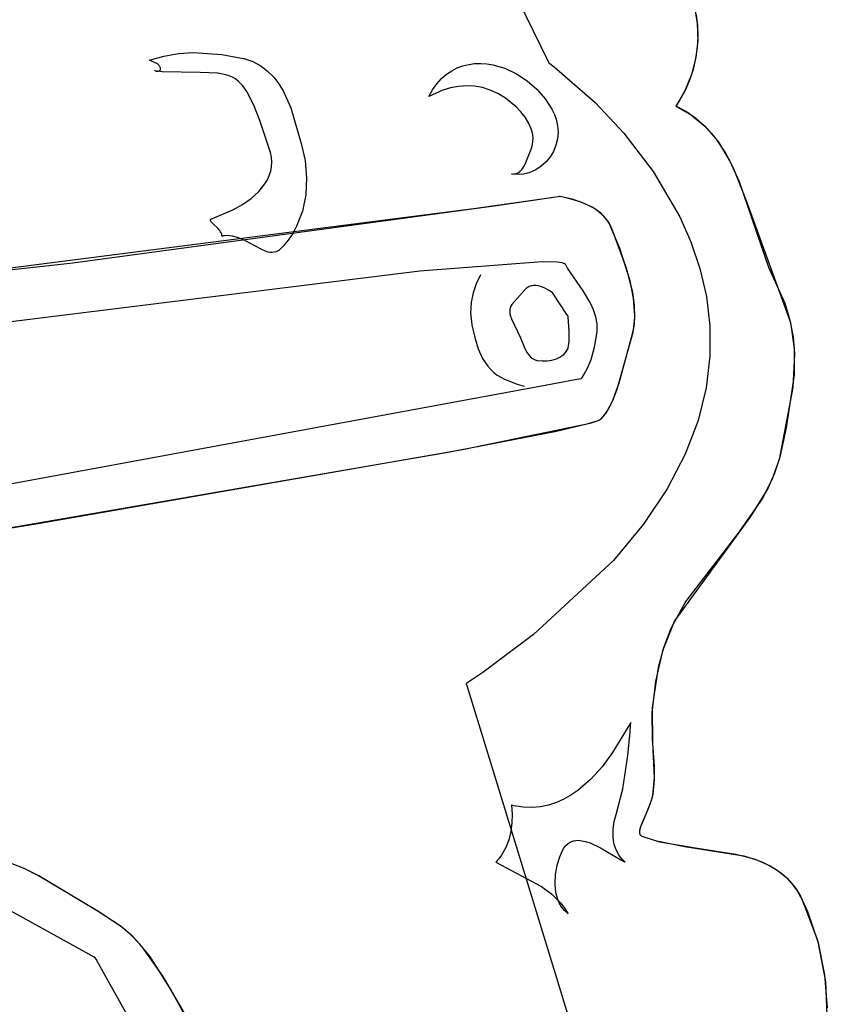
# Model space of a CAD drawing. Extents: x -3.81 to 3.8, y -2.54 to 5.19.
# Tile 40 of 93: x -0.84 to -0.38, y -1.75 to -1.19. Entities that reach past the tile are written whole.
import ezdxf

# ---------------------------------------------------------------- set-up
doc = ezdxf.new("R2010")
doc.units = 0

msp = doc.modelspace()

# ---------------------------------------------------------------- linework, layer by layer
at = {"layer": 'Layer 1', "color": 8, "linetype": 'CONTINUOUS'}
for p, q in [((-0.610784, -1.062285), (-0.536846, -1.213854)), ((-0.536846, -1.213854), (-0.536649, -1.214227)), ((-0.536649, -1.214227), (-0.536613, -1.214294)), ((-0.536613, -1.214294), (-0.53661, -1.214299)), ((-0.53661, -1.214299), (-0.53661, -1.214299)), ((-0.53661, -1.214299), (-0.53661, -1.214299)), ((-0.53661, -1.214299), (-0.53661, -1.214299)), ((-0.53661, -1.214299), (-0.53661, -1.214299)), ((-0.53661, -1.214299), (-0.536609, -1.2143)), ((-0.536609, -1.2143), (-0.536607, -1.214302)), ((-0.536607, -1.214302), (-0.536595, -1.21431)), ((-0.536595, -1.21431), (-0.536547, -1.214344)), ((-0.536547, -1.214344), (-0.536044, -1.214704)), ((-0.536044, -1.214704), (-0.533642, -1.216494)), ((-0.533642, -1.216494), (-0.510139, -1.237005)), ((-0.510139, -1.237005), (-0.493658, -1.254596)), ((-0.493658, -1.254596), (-0.476774, -1.276561)), ((-0.476774, -1.276561), (-0.461547, -1.302515)), ((-0.461547, -1.302515), (-0.455199, -1.316866)), ((-0.455199, -1.316866), (-0.450039, -1.33207)), ((-0.450039, -1.33207), (-0.446324, -1.348077)), ((-0.446324, -1.348077), (-0.444311, -1.36484)), ((-0.444311, -1.36484), (-0.444259, -1.38231)), ((-0.444259, -1.38231), (-0.446425, -1.400438)), ((-0.446425, -1.400438), (-0.451068, -1.419177)), ((-0.451068, -1.419177), (-0.458443, -1.438479)), ((-0.458443, -1.438479), (-0.46881, -1.458294)), ((-0.46881, -1.458294), (-0.482426, -1.478575)), ((-0.482426, -1.478575), (-0.499548, -1.499273)), ((-0.499548, -1.499273), (-0.545343, -1.541728)), ((-0.545343, -1.541728), (-0.574531, -1.563388)), ((-0.574531, -1.563388), (-0.582527, -1.568839)), ((-0.58393, -1.569778), (-0.584016, -1.569835)), ((-0.584016, -1.569835), (-0.584016, -1.569835)), ((-0.584016, -1.569835), (-0.584016, -1.569835)), ((-0.584016, -1.569835), (-0.584015, -1.569836)), ((-0.584015, -1.569836), (-0.584013, -1.569842)), ((-0.584013, -1.569842), (-0.584006, -1.569865)), ((-0.584006, -1.569865), (-0.583977, -1.569959)), ((-0.583977, -1.569959), (-0.583671, -1.570955)), ((-0.583803, -1.569692), (-0.58393, -1.569778)), ((-0.583547, -1.569522), (-0.583803, -1.569692)), ((-0.583671, -1.570955), (-0.582181, -1.575798)), ((-0.582527, -1.568839), (-0.583547, -1.569522)), ((-0.582181, -1.575798), (-0.566292, -1.627436)), ((-0.566292, -1.627436), (-0.452125, -1.998472))]:
    msp.add_line(p, q, dxfattribs=at)
at = {"layer": 'Layer 1', "color": 7, "linetype": 'CONTINUOUS'}
for p, q in [((-0.453176, -1.182285), (-0.451551, -1.191754)), ((-0.452227, -1.18678), (-0.451444, -1.192955)), ((-0.451551, -1.191754), (-0.451282, -1.201499)), ((-0.451444, -1.192955), (-0.451224, -1.199233)), ((-0.451224, -1.199233), (-0.451567, -1.205556)), ((-0.451567, -1.205556), (-0.452471, -1.211866)), ((-0.451282, -1.201499), (-0.452367, -1.211301)), ((-0.765488, -1.212819), (-0.757246, -1.210358)), ((-0.757246, -1.210358), (-0.748936, -1.208924)), ((-0.748936, -1.208924), (-0.740597, -1.208389)), ((-0.740597, -1.208389), (-0.723985, -1.209519)), ((-0.723985, -1.209519), (-0.715789, -1.210931)), ((-0.715789, -1.210931), (-0.711437, -1.211875)), ((-0.711437, -1.211875), (-0.706298, -1.213603)), ((-0.452367, -1.211301), (-0.4548, -1.220946)), ((-0.452471, -1.211866), (-0.453935, -1.218105)), ((-0.762602, -1.214053), (-0.765488, -1.212819)), ((-0.761399, -1.214654), (-0.762602, -1.214053)), ((-0.760855, -1.215007), (-0.761399, -1.214654)), ((-0.760364, -1.215409), (-0.760855, -1.215007)), ((-0.759936, -1.21587), (-0.760364, -1.215409)), ((-0.759518, -1.216498), (-0.759936, -1.21587)), ((-0.759361, -1.216814), (-0.759518, -1.216498)), ((-0.759249, -1.217114), (-0.759361, -1.216814)), ((-0.759264, -1.218234), (-0.759223, -1.21813)), ((-0.75918, -1.217396), (-0.759249, -1.217114)), ((-0.759223, -1.21813), (-0.759191, -1.218021)), ((-0.759191, -1.218021), (-0.759169, -1.217906)), ((-0.759154, -1.217661), (-0.75918, -1.217396)), ((-0.759169, -1.217906), (-0.759154, -1.217661)), ((-0.706298, -1.213603), (-0.701775, -1.215985)), ((-0.701775, -1.215985), (-0.697812, -1.218952)), ((-0.592286, -1.218788), (-0.589148, -1.217173)), ((-0.589148, -1.217173), (-0.585896, -1.215964)), ((-0.585896, -1.215964), (-0.582553, -1.215144)), ((-0.582553, -1.215144), (-0.579141, -1.214695)), ((-0.579141, -1.214695), (-0.575683, -1.214601)), ((-0.575683, -1.214601), (-0.572201, -1.214843)), ((-0.572201, -1.214843), (-0.568717, -1.215405)), ((-0.568717, -1.215405), (-0.561833, -1.217419)), ((-0.561833, -1.217419), (-0.555209, -1.220503)), ((-0.453935, -1.218105), (-0.455959, -1.224216)), ((-0.762521, -1.218745), (-0.762523, -1.218744)), ((-0.762523, -1.218744), (-0.761679, -1.218955)), ((-0.762516, -1.218746), (-0.762521, -1.218745)), ((-0.762506, -1.218748), (-0.762516, -1.218746)), ((-0.762486, -1.218753), (-0.762506, -1.218748)), ((-0.762446, -1.218762), (-0.762486, -1.218753)), ((-0.762286, -1.218797), (-0.762446, -1.218762)), ((-0.760995, -1.219059), (-0.762286, -1.218797)), ((-0.761679, -1.218955), (-0.760939, -1.219026)), ((-0.758362, -1.219474), (-0.760995, -1.219059)), ((-0.760939, -1.219026), (-0.760611, -1.219013)), ((-0.760611, -1.219013), (-0.760313, -1.21897)), ((-0.760313, -1.21897), (-0.760047, -1.218896)), ((-0.760047, -1.218896), (-0.759812, -1.218795)), ((-0.759812, -1.218795), (-0.759611, -1.218666)), ((-0.759611, -1.218666), (-0.759524, -1.218592)), ((-0.759524, -1.218592), (-0.759445, -1.218512)), ((-0.759445, -1.218512), (-0.759376, -1.218425)), ((-0.759376, -1.218425), (-0.759315, -1.218333)), ((-0.759315, -1.218333), (-0.759264, -1.218234)), ((-0.736405, -1.219901), (-0.758362, -1.219474)), ((-0.726281, -1.22028), (-0.736405, -1.219901)), ((-0.721823, -1.221075), (-0.726281, -1.22028)), ((-0.719795, -1.221695), (-0.721823, -1.221075)), ((-0.717917, -1.222489), (-0.719795, -1.221695)), ((-0.716206, -1.223479), (-0.717917, -1.222489)), ((-0.714678, -1.22468), (-0.716206, -1.223479)), ((-0.697812, -1.218952), (-0.694358, -1.222433)), ((-0.694358, -1.222433), (-0.691357, -1.226359)), ((-0.600798, -1.226242), (-0.598133, -1.223305)), ((-0.598133, -1.223305), (-0.595289, -1.220826)), ((-0.595289, -1.220826), (-0.592286, -1.218788)), ((-0.555209, -1.220503), (-0.549025, -1.22452)), ((-0.4548, -1.220946), (-0.458579, -1.230217)), ((-0.712064, -1.227475), (-0.714678, -1.22468)), ((-0.70972, -1.230773), (-0.712064, -1.227475)), ((-0.691357, -1.226359), (-0.688757, -1.230662)), ((-0.603259, -1.229654), (-0.600798, -1.226242)), ((-0.592931, -1.22858), (-0.597472, -1.229932)), ((-0.588362, -1.227733), (-0.592931, -1.22858)), ((-0.583786, -1.227413), (-0.588362, -1.227733)), ((-0.579223, -1.227642), (-0.583786, -1.227413)), ((-0.574692, -1.228441), (-0.579223, -1.227642)), ((-0.570215, -1.229834), (-0.574692, -1.228441)), ((-0.549025, -1.22452), (-0.543458, -1.229331)), ((-0.543458, -1.229331), (-0.538688, -1.234797)), ((-0.455959, -1.224216), (-0.458541, -1.23014)), ((-0.705694, -1.238544), (-0.70972, -1.230773)), ((-0.688757, -1.230662), (-0.684542, -1.240117)), ((-0.605496, -1.233559), (-0.603259, -1.229654)), ((-0.597472, -1.229932), (-0.605496, -1.233559)), ((-0.565811, -1.231841), (-0.570215, -1.229834)), ((-0.561537, -1.234461), (-0.565811, -1.231841)), ((-0.555439, -1.239413), (-0.561537, -1.234461)), ((-0.538688, -1.234797), (-0.534892, -1.24078)), ((-0.458579, -1.230217), (-0.463699, -1.238897)), ((-0.458541, -1.23014), (-0.46168, -1.235819)), ((-0.702311, -1.247312), (-0.705694, -1.238544)), ((-0.684542, -1.240117), (-0.678549, -1.260478)), ((-0.552663, -1.242285), (-0.555439, -1.239413)), ((-0.463699, -1.238897), (-0.463744, -1.238962)), ((-0.463744, -1.238962), (-0.463732, -1.239013)), ((-0.463732, -1.239013), (-0.454754, -1.24421)), ((-0.46369, -1.238885), (-0.463702, -1.239027)), ((-0.463702, -1.239027), (-0.457752, -1.242238)), ((-0.463458, -1.238549), (-0.46369, -1.238885)), ((-0.46168, -1.235819), (-0.463458, -1.238549)), ((-0.550209, -1.245372), (-0.552663, -1.242285)), ((-0.548181, -1.248638), (-0.550209, -1.245372)), ((-0.534892, -1.24078), (-0.533415, -1.243923)), ((-0.533415, -1.243923), (-0.53243, -1.24659)), ((-0.457752, -1.242238), (-0.452398, -1.245954)), ((-0.454754, -1.24421), (-0.447148, -1.250565)), ((-0.452398, -1.245954), (-0.447592, -1.250131)), ((-0.696215, -1.265545), (-0.702311, -1.247312)), ((-0.546686, -1.252048), (-0.548181, -1.248638)), ((-0.53243, -1.24659), (-0.531574, -1.250352)), ((-0.531574, -1.250352), (-0.531333, -1.254141)), ((-0.447592, -1.250131), (-0.443286, -1.254722)), ((-0.447148, -1.250565), (-0.440733, -1.257906)), ((-0.54617, -1.253796), (-0.546686, -1.252048)), ((-0.545827, -1.255566), (-0.54617, -1.253796)), ((-0.545669, -1.257353), (-0.545827, -1.255566)), ((-0.54571, -1.259154), (-0.545669, -1.257353)), ((-0.531333, -1.254141), (-0.531672, -1.257886)), ((-0.443286, -1.254722), (-0.439431, -1.259683)), ((-0.678549, -1.260478), (-0.676338, -1.270284)), ((-0.547154, -1.264591), (-0.546439, -1.262778)), ((-0.546439, -1.262778), (-0.545962, -1.260964)), ((-0.545962, -1.260964), (-0.54571, -1.259154)), ((-0.53256, -1.261519), (-0.533964, -1.26497)), ((-0.531672, -1.257886), (-0.53256, -1.261519)), ((-0.440733, -1.257906), (-0.435328, -1.266065)), ((-0.439431, -1.259683), (-0.432881, -1.270527)), ((-0.695606, -1.268371), (-0.696215, -1.265545)), ((-0.695388, -1.271118), (-0.695606, -1.268371)), ((-0.549811, -1.271373), (-0.547154, -1.264591)), ((-0.535851, -1.26817), (-0.538189, -1.271049)), ((-0.533964, -1.26497), (-0.535851, -1.26817)), ((-0.435328, -1.266065), (-0.430754, -1.274869)), ((-0.696036, -1.276368), (-0.695539, -1.273785)), ((-0.695539, -1.273785), (-0.695388, -1.271118)), ((-0.676338, -1.270284), (-0.675455, -1.280095)), ((-0.551471, -1.27462), (-0.550553, -1.273056)), ((-0.550553, -1.273056), (-0.549811, -1.271373)), ((-0.540945, -1.273538), (-0.544088, -1.275568)), ((-0.538189, -1.271049), (-0.540945, -1.273538)), ((-0.432881, -1.270527), (-0.427556, -1.282298)), ((-0.697976, -1.281275), (-0.696856, -1.278866)), ((-0.696856, -1.278866), (-0.696036, -1.276368)), ((-0.675455, -1.280095), (-0.675956, -1.289802)), ((-0.55809, -1.278), (-0.556927, -1.277941)), ((-0.558089, -1.278), (-0.55809, -1.278)), ((-0.55808, -1.278001), (-0.558089, -1.278)), ((-0.558063, -1.278004), (-0.55808, -1.278001)), ((-0.557926, -1.278021), (-0.558063, -1.278004)), ((-0.557653, -1.278054), (-0.557926, -1.278021)), ((-0.553417, -1.278178), (-0.557653, -1.278054)), ((-0.556927, -1.277941), (-0.555875, -1.277756)), ((-0.555875, -1.277756), (-0.554926, -1.277458)), ((-0.554926, -1.277458), (-0.554073, -1.277055)), ((-0.554073, -1.277055), (-0.553308, -1.27656)), ((-0.551399, -1.277972), (-0.553417, -1.278178)), ((-0.553308, -1.27656), (-0.552625, -1.275981)), ((-0.552625, -1.275981), (-0.552015, -1.275331)), ((-0.552015, -1.275331), (-0.551471, -1.27462)), ((-0.549453, -1.2776), (-0.551399, -1.277972)), ((-0.547583, -1.277069), (-0.549453, -1.2776)), ((-0.544088, -1.275568), (-0.547583, -1.277069)), ((-0.430754, -1.274869), (-0.423372, -1.293731)), ((-0.702906, -1.287945), (-0.699373, -1.283592)), ((-0.699373, -1.283592), (-0.697976, -1.281275)), ((-0.427556, -1.282298), (-0.410764, -1.331343)), ((-0.707272, -1.291901), (-0.702906, -1.287945)), ((-0.675956, -1.289802), (-0.677863, -1.299157)), ((-0.531243, -1.290967), (-0.537788, -1.291928)), ((-0.531345, -1.290982), (-0.53533, -1.291568)), ((-0.530529, -1.290861), (-0.531345, -1.290982)), ((-0.530622, -1.290875), (-0.531243, -1.290967)), ((-0.530471, -1.290853), (-0.530622, -1.290875)), ((-0.530453, -1.29085), (-0.530529, -1.290861)), ((-0.530437, -1.290848), (-0.530471, -1.290853)), ((-0.530435, -1.290847), (-0.530453, -1.29085)), ((-0.53043, -1.290847), (-0.530437, -1.290848)), ((-0.53043, -1.290847), (-0.530435, -1.290847)), ((-0.530429, -1.290846), (-0.53043, -1.290847)), ((-0.530429, -1.290846), (-0.53043, -1.290847)), ((-0.530415, -1.290848), (-0.530429, -1.290846)), ((-0.530421, -1.290847), (-0.530429, -1.290846)), ((-0.530429, -1.290846), (-0.530429, -1.290846)), ((-0.530429, -1.290846), (-0.530429, -1.290846)), ((-0.530372, -1.290854), (-0.530421, -1.290847)), ((-0.530316, -1.290862), (-0.530415, -1.290848)), ((-0.530139, -1.290887), (-0.530372, -1.290854)), ((-0.526589, -1.291551), (-0.530316, -1.290862)), ((-0.523254, -1.292384), (-0.530139, -1.290887)), ((-0.567994, -1.296317), (-0.809568, -1.329092)), ((-0.717766, -1.298545), (-0.712286, -1.295442)), ((-0.712286, -1.295442), (-0.707272, -1.291901)), ((-0.53533, -1.291568), (-0.578231, -1.29779)), ((-0.537788, -1.291928), (-0.567994, -1.296317)), ((-0.519312, -1.293632), (-0.526589, -1.291551)), ((-0.517721, -1.294226), (-0.523254, -1.292384)), ((-0.515074, -1.295351), (-0.519312, -1.293632)), ((-0.511825, -1.297017), (-0.517721, -1.294226)), ((-0.510829, -1.297606), (-0.515074, -1.295351)), ((-0.508983, -1.29882), (-0.511825, -1.297017)), ((-0.423372, -1.293731), (-0.398105, -1.362975)), ((-0.578231, -1.29779), (-0.910554, -1.34027)), ((-0.729388, -1.303358), (-0.717766, -1.298545)), ((-0.677863, -1.299157), (-0.681196, -1.307909)), ((-0.506867, -1.30046), (-0.510829, -1.297606)), ((-0.506339, -1.300923), (-0.508983, -1.29882)), ((-0.505085, -1.302131), (-0.506867, -1.30046)), ((-0.503992, -1.303346), (-0.506339, -1.300923)), ((-0.503484, -1.303976), (-0.505085, -1.302131)), ((-0.730585, -1.304385), (-0.730576, -1.304299)), ((-0.730585, -1.304473), (-0.730585, -1.304385)), ((-0.730574, -1.304564), (-0.730585, -1.304473)), ((-0.730576, -1.304299), (-0.730557, -1.304214)), ((-0.730526, -1.30475), (-0.730574, -1.304564)), ((-0.730557, -1.304214), (-0.730527, -1.304132)), ((-0.730527, -1.304132), (-0.730486, -1.304052)), ((-0.730443, -1.304945), (-0.730526, -1.30475)), ((-0.730486, -1.304052), (-0.730434, -1.303974)), ((-0.730328, -1.305147), (-0.730443, -1.304945)), ((-0.730434, -1.303974), (-0.73037, -1.303897)), ((-0.73037, -1.303897), (-0.730295, -1.303823)), ((-0.730182, -1.305357), (-0.730328, -1.305147)), ((-0.730295, -1.303823), (-0.730107, -1.303682)), ((-0.729812, -1.3058), (-0.730182, -1.305357)), ((-0.730107, -1.303682), (-0.729869, -1.303549)), ((-0.729869, -1.303549), (-0.729578, -1.303424)), ((-0.728822, -1.306773), (-0.729812, -1.3058)), ((-0.729578, -1.303424), (-0.729411, -1.303365)), ((-0.729411, -1.303365), (-0.729388, -1.303358)), ((-0.726398, -1.309045), (-0.728822, -1.306773)), ((-0.681196, -1.307909), (-0.683405, -1.311982)), ((-0.502037, -1.306109), (-0.503992, -1.303346)), ((-0.5021, -1.306002), (-0.503484, -1.303976)), ((-0.500971, -1.308216), (-0.5021, -1.306002)), ((-0.496005, -1.320655), (-0.502037, -1.306109)), ((-0.492093, -1.331802), (-0.500971, -1.308216)), ((-0.725281, -1.310331), (-0.726398, -1.309045)), ((-0.724814, -1.311009), (-0.725281, -1.310331)), ((-0.724437, -1.311709), (-0.724814, -1.311009)), ((-0.724167, -1.312431), (-0.724437, -1.311709)), ((-0.724079, -1.312799), (-0.724167, -1.312431)), ((-0.724025, -1.313172), (-0.724079, -1.312799)), ((-0.724008, -1.313551), (-0.724025, -1.313172)), ((-0.724005, -1.313551), (-0.724008, -1.313551)), ((-0.723993, -1.313548), (-0.724005, -1.313551)), ((-0.723969, -1.313542), (-0.723993, -1.313548)), ((-0.723773, -1.313499), (-0.723969, -1.313542)), ((-0.723383, -1.313423), (-0.723773, -1.313499)), ((-0.722604, -1.313305), (-0.723383, -1.313423)), ((-0.721056, -1.313206), (-0.722604, -1.313305)), ((-0.719521, -1.313272), (-0.721056, -1.313206)), ((-0.718002, -1.313486), (-0.719521, -1.313272)), ((-0.715009, -1.31429), (-0.718002, -1.313486)), ((-0.683405, -1.311982), (-0.685979, -1.31581)), ((-0.712085, -1.315478), (-0.715009, -1.31429)), ((-0.701198, -1.321273), (-0.712085, -1.315478)), ((-0.688921, -1.319363), (-0.690399, -1.320893)), ((-0.685979, -1.31581), (-0.688921, -1.319363)), ((-0.698712, -1.322285), (-0.701198, -1.321273)), ((-0.697509, -1.322629), (-0.698712, -1.322285)), ((-0.696334, -1.322842), (-0.697509, -1.322629)), ((-0.695186, -1.322907), (-0.696334, -1.322842)), ((-0.694069, -1.322806), (-0.695186, -1.322907)), ((-0.692981, -1.322521), (-0.694069, -1.322806)), ((-0.692449, -1.322305), (-0.692981, -1.322521)), ((-0.691408, -1.321713), (-0.692449, -1.322305)), ((-0.690399, -1.320893), (-0.691408, -1.321713)), ((-0.490009, -1.339139), (-0.496005, -1.320655)), ((-0.809568, -1.329092), (-0.920742, -1.341132)), ((-0.540391, -1.328291), (-0.610627, -1.333529)), ((-0.53165, -1.328516), (-0.540391, -1.328291)), ((-0.528905, -1.328904), (-0.53165, -1.328516)), ((-0.527964, -1.329171), (-0.528905, -1.328904)), ((-0.527603, -1.329323), (-0.527964, -1.329171)), ((-0.527318, -1.329488), (-0.527603, -1.329323)), ((-0.527204, -1.329575), (-0.527318, -1.329488)), ((-0.527108, -1.329666), (-0.527204, -1.329575)), ((-0.527032, -1.329759), (-0.527108, -1.329666)), ((-0.526926, -1.329954), (-0.527032, -1.329759)), ((-0.526725, -1.330347), (-0.526926, -1.329954)), ((-0.52586, -1.331918), (-0.526725, -1.330347)), ((-0.610627, -1.333529), (-0.962112, -1.377197)), ((-0.575866, -1.335772), (-0.578181, -1.340801)), ((-0.517008, -1.344892), (-0.52586, -1.331918)), ((-0.488541, -1.345906), (-0.492093, -1.331802)), ((-0.410764, -1.331343), (-0.401416, -1.351998)), ((-0.578181, -1.340801), (-0.580008, -1.346007)), ((-0.547174, -1.342112), (-0.547818, -1.342366)), ((-0.546521, -1.341924), (-0.547174, -1.342112)), ((-0.545193, -1.34173), (-0.546521, -1.341924)), ((-0.543856, -1.341752), (-0.545193, -1.34173)), ((-0.54253, -1.341954), (-0.543856, -1.341752)), ((-0.541235, -1.3423), (-0.54253, -1.341954)), ((-0.488037, -1.349032), (-0.490009, -1.339139)), ((-0.580008, -1.346007), (-0.58117, -1.351564)), ((-0.550238, -1.344142), (-0.557778, -1.352668)), ((-0.549661, -1.343576), (-0.550238, -1.344142)), ((-0.549064, -1.343094), (-0.549661, -1.343576)), ((-0.548448, -1.342693), (-0.549064, -1.343094)), ((-0.547818, -1.342366), (-0.548448, -1.342693)), ((-0.538822, -1.343286), (-0.541235, -1.3423)), ((-0.536781, -1.34443), (-0.538822, -1.343286)), ((-0.535278, -1.345453), (-0.536781, -1.34443)), ((-0.534477, -1.346073), (-0.535278, -1.345453)), ((-0.534406, -1.346132), (-0.534477, -1.346073)), ((-0.534392, -1.346144), (-0.534406, -1.346132)), ((-0.53439, -1.346145), (-0.534392, -1.346144)), ((-0.53439, -1.346146), (-0.53439, -1.346145)), ((-0.53439, -1.346146), (-0.53439, -1.346146)), ((-0.53439, -1.346146), (-0.53439, -1.346146)), ((-0.53439, -1.346146), (-0.53439, -1.346146)), ((-0.53439, -1.346146), (-0.53439, -1.346146)), ((-0.53439, -1.346146), (-0.53439, -1.346146)), ((-0.526264, -1.358331), (-0.53439, -1.346146)), ((-0.512726, -1.351965), (-0.517008, -1.344892)), ((-0.487572, -1.353097), (-0.488541, -1.345906)), ((-0.58117, -1.351564), (-0.581492, -1.357647)), ((-0.557778, -1.352668), (-0.558328, -1.353623)), ((-0.511007, -1.355734), (-0.512726, -1.351965)), ((-0.487338, -1.358916), (-0.488037, -1.349032)), ((-0.487365, -1.360212), (-0.487572, -1.353097)), ((-0.401416, -1.351998), (-0.398413, -1.361681)), ((-0.581492, -1.357647), (-0.580798, -1.364433)), ((-0.558988, -1.355684), (-0.559064, -1.35683)), ((-0.559064, -1.35683), (-0.558948, -1.358081)), ((-0.558737, -1.354622), (-0.558988, -1.355684)), ((-0.558948, -1.358081), (-0.558625, -1.359458)), ((-0.558328, -1.353623), (-0.558737, -1.354622)), ((-0.525585, -1.359349), (-0.526264, -1.358331)), ((-0.509717, -1.35969), (-0.511007, -1.355734)), ((-0.487604, -1.363752), (-0.487338, -1.358916)), ((-0.580798, -1.364433), (-0.579127, -1.371674)), ((-0.558625, -1.359458), (-0.558078, -1.360981)), ((-0.558078, -1.360981), (-0.556265, -1.364535)), ((-0.556265, -1.364535), (-0.552894, -1.371758)), ((-0.525519, -1.359448), (-0.525585, -1.359349)), ((-0.525503, -1.359471), (-0.525519, -1.359448)), ((-0.5255, -1.359476), (-0.525503, -1.359471)), ((-0.525496, -1.35951), (-0.5255, -1.359476)), ((-0.5255, -1.359476), (-0.5255, -1.359476)), ((-0.5255, -1.359476), (-0.5255, -1.359476)), ((-0.5255, -1.359476), (-0.5255, -1.359476)), ((-0.5255, -1.359476), (-0.5255, -1.359476)), ((-0.5255, -1.359476), (-0.5255, -1.359476)), ((-0.5255, -1.359476), (-0.5255, -1.359476)), ((-0.5255, -1.359476), (-0.5255, -1.359476)), ((-0.5255, -1.359476), (-0.5255, -1.359476)), ((-0.5255, -1.359476), (-0.5255, -1.359476)), ((-0.525465, -1.359767), (-0.525496, -1.35951)), ((-0.52487, -1.368062), (-0.525465, -1.359767)), ((-0.508965, -1.363858), (-0.509717, -1.35969)), ((-0.508861, -1.368263), (-0.508965, -1.363858)), ((-0.488354, -1.368461), (-0.487604, -1.363752)), ((-0.488086, -1.367126), (-0.487365, -1.360212)), ((-0.398413, -1.361681), (-0.396602, -1.371323)), ((-0.398105, -1.362975), (-0.395966, -1.377924)), ((-0.52498, -1.3738), (-0.52487, -1.368062)), ((-0.510364, -1.377137), (-0.508861, -1.368263)), ((-0.49745, -1.40119), (-0.488354, -1.368461)), ((-0.489766, -1.373734), (-0.488086, -1.367126)), ((-0.579127, -1.371674), (-0.577054, -1.37808)), ((-0.552894, -1.371758), (-0.550386, -1.377873)), ((-0.525309, -1.376373), (-0.52498, -1.3738)), ((-0.496252, -1.397467), (-0.489766, -1.373734)), ((-0.396602, -1.371323), (-0.395823, -1.380953)), ((-0.577054, -1.37808), (-0.574571, -1.383548)), ((-0.550386, -1.377873), (-0.549085, -1.380351)), ((-0.549085, -1.380351), (-0.548358, -1.381416)), ((-0.548358, -1.381416), (-0.547555, -1.382354)), ((-0.528927, -1.381998), (-0.528, -1.381246)), ((-0.528, -1.381246), (-0.527187, -1.380418)), ((-0.527187, -1.380418), (-0.526503, -1.379517)), ((-0.526503, -1.379517), (-0.525959, -1.378544)), ((-0.525959, -1.378544), (-0.525567, -1.377502)), ((-0.525567, -1.377502), (-0.525309, -1.376373)), ((-0.512369, -1.384108), (-0.510364, -1.377137)), ((-0.395823, -1.380953), (-0.396726, -1.40029)), ((-0.395966, -1.377924), (-0.396051, -1.392891)), ((-0.574571, -1.383548), (-0.57162, -1.388079)), ((-0.547555, -1.382354), (-0.546658, -1.383157)), ((-0.546658, -1.383157), (-0.545647, -1.383817)), ((-0.545647, -1.383817), (-0.544505, -1.384325)), ((-0.544505, -1.384325), (-0.543213, -1.384674)), ((-0.543213, -1.384674), (-0.54043, -1.385012)), ((-0.54043, -1.385012), (-0.537614, -1.384964)), ((-0.537614, -1.384964), (-0.534864, -1.384547)), ((-0.534864, -1.384547), (-0.532279, -1.383777)), ((-0.532279, -1.383777), (-0.529958, -1.382671)), ((-0.529958, -1.382671), (-0.528927, -1.381998)), ((-0.514438, -1.389186), (-0.512369, -1.384108)), ((-0.57162, -1.388079), (-0.56995, -1.389993)), ((-0.56995, -1.389993), (-0.568141, -1.391672)), ((-0.568141, -1.391672), (-0.566186, -1.393118)), ((-0.517592, -1.394453), (-0.516277, -1.392569)), ((-0.516277, -1.392569), (-0.514438, -1.389186)), ((-0.396051, -1.392891), (-0.400507, -1.423301)), ((-0.566186, -1.393118), (-0.562055, -1.39542)), ((-0.562055, -1.39542), (-0.554804, -1.398346)), ((-0.554804, -1.398346), (-0.550685, -1.399476)), ((-0.541863, -1.399411), (-0.521479, -1.395656)), ((-0.521479, -1.395656), (-0.518153, -1.395043)), ((-0.518153, -1.395043), (-0.518093, -1.395032)), ((-0.518093, -1.395032), (-0.518091, -1.395031)), ((-0.518091, -1.395031), (-0.518091, -1.395031)), ((-0.518091, -1.395031), (-0.51809, -1.395031)), ((-0.51809, -1.395031), (-0.518089, -1.39503)), ((-0.518089, -1.39503), (-0.518083, -1.395024)), ((-0.518083, -1.395024), (-0.518059, -1.394998)), ((-0.518059, -1.394998), (-0.517962, -1.394893)), ((-0.517962, -1.394893), (-0.517592, -1.394453)), ((-0.49973, -1.407195), (-0.496252, -1.397467)), ((-0.939626, -1.472681), (-0.541863, -1.399411)), ((-0.499936, -1.407666), (-0.49745, -1.40119)), ((-0.396726, -1.40029), (-0.404509, -1.441431)), ((-0.502829, -1.413241), (-0.499936, -1.407666)), ((-0.501748, -1.411378), (-0.49973, -1.407195)), ((-0.506654, -1.418173), (-0.504035, -1.415051)), ((-0.50448, -1.415655), (-0.502829, -1.413241)), ((-0.504035, -1.415051), (-0.501748, -1.411378)), ((-0.58604, -1.435769), (-0.512899, -1.420577)), ((-0.53227, -1.425169), (-0.514108, -1.42091)), ((-0.514108, -1.42091), (-0.508931, -1.419334)), ((-0.512899, -1.420577), (-0.509258, -1.419452)), ((-0.509258, -1.419452), (-0.508, -1.418969)), ((-0.508931, -1.419334), (-0.507419, -1.418701)), ((-0.508, -1.418969), (-0.507131, -1.418543)), ((-0.507419, -1.418701), (-0.506945, -1.418424)), ((-0.507131, -1.418543), (-0.506846, -1.418352)), ((-0.506945, -1.418424), (-0.50678, -1.418297)), ((-0.506846, -1.418352), (-0.506654, -1.418173)), ((-0.50678, -1.418297), (-0.506295, -1.417802)), ((-0.506295, -1.417802), (-0.50448, -1.415655)), ((-0.593372, -1.437133), (-0.53227, -1.425169)), ((-0.400507, -1.423301), (-0.404129, -1.440093)), ((-0.897797, -1.489399), (-0.593372, -1.437133)), ((-0.827331, -1.477724), (-0.58604, -1.435769)), ((-0.404509, -1.441431), (-0.408827, -1.453183)), ((-0.404129, -1.440093), (-0.407234, -1.449384)), ((-0.407234, -1.449384), (-0.411164, -1.458089)), ((-0.408827, -1.453183), (-0.414416, -1.464035)), ((-0.411164, -1.458089), (-0.420943, -1.474156)), ((-0.414416, -1.464035), (-0.428227, -1.483926)), ((-0.420943, -1.474156), (-0.464602, -1.533913)), ((-0.906053, -1.490754), (-0.827331, -1.477724)), ((-0.428227, -1.483926), (-0.458111, -1.522636)), ((-0.458111, -1.522636), (-0.466672, -1.53826)), ((-0.464602, -1.533913), (-0.471459, -1.551022)), ((-0.466672, -1.53826), (-0.470922, -1.549321)), ((-0.470922, -1.549321), (-0.473995, -1.5606)), ((-0.471459, -1.551022), (-0.475554, -1.56863)), ((-0.473995, -1.5606), (-0.477368, -1.583562)), ((-0.475554, -1.56863), (-0.477581, -1.586396)), ((-0.477368, -1.583562), (-0.4772, -1.603585)), ((-0.477581, -1.586396), (-0.477336, -1.601678)), ((-0.489685, -1.592197), (-0.500084, -1.609353)), ((-0.489993, -1.597535), (-0.489717, -1.593554)), ((-0.489717, -1.593554), (-0.489671, -1.592509)), ((-0.489684, -1.592195), (-0.489685, -1.592197)), ((-0.489683, -1.592194), (-0.489684, -1.592195)), ((-0.489682, -1.592193), (-0.489683, -1.592194)), ((-0.489683, -1.592194), (-0.489683, -1.592194)), ((-0.489681, -1.592193), (-0.489682, -1.592193)), ((-0.489682, -1.592193), (-0.489682, -1.592193)), ((-0.489682, -1.592193), (-0.489682, -1.592193)), ((-0.489682, -1.592193), (-0.489682, -1.592193)), ((-0.48968, -1.592193), (-0.489681, -1.592193)), ((-0.489681, -1.592193), (-0.489681, -1.592193)), ((-0.489681, -1.592193), (-0.489681, -1.592193)), ((-0.48968, -1.592194), (-0.48968, -1.592193)), ((-0.48968, -1.592193), (-0.48968, -1.592193)), ((-0.48968, -1.592193), (-0.48968, -1.592193)), ((-0.489679, -1.592194), (-0.48968, -1.592194)), ((-0.489678, -1.592195), (-0.489679, -1.592194)), ((-0.489678, -1.592196), (-0.489678, -1.592195)), ((-0.489677, -1.592199), (-0.489678, -1.592196)), ((-0.489676, -1.592202), (-0.489677, -1.592199)), ((-0.489673, -1.592223), (-0.489676, -1.592202)), ((-0.489671, -1.592257), (-0.489673, -1.592223)), ((-0.489671, -1.592509), (-0.489671, -1.592257)), ((-0.491311, -1.61093), (-0.489993, -1.597535)), ((-0.477336, -1.601678), (-0.476321, -1.617094)), ((-0.4772, -1.603585), (-0.476264, -1.623631)), ((-0.500084, -1.609353), (-0.506112, -1.61745)), ((-0.494203, -1.630111), (-0.491311, -1.61093)), ((-0.506112, -1.61745), (-0.512749, -1.624813)), ((-0.476321, -1.617094), (-0.476306, -1.625009)), ((-0.476264, -1.623631), (-0.477132, -1.633753)), ((-0.512749, -1.624813), (-0.520037, -1.631134)), ((-0.476306, -1.625009), (-0.477036, -1.633146)), ((-0.523938, -1.633807), (-0.528018, -1.636103)), ((-0.520037, -1.631134), (-0.523938, -1.633807)), ((-0.49806, -1.644731), (-0.494203, -1.630111)), ((-0.477132, -1.633753), (-0.477895, -1.636882)), ((-0.477036, -1.633146), (-0.477533, -1.635599)), ((-0.558088, -1.639461), (-0.55809, -1.639462)), ((-0.55809, -1.639462), (-0.557692, -1.644572)), ((-0.558066, -1.639466), (-0.558088, -1.639461)), ((-0.557897, -1.639506), (-0.558066, -1.639466)), ((-0.556547, -1.6398), (-0.557897, -1.639506)), ((-0.551284, -1.640577), (-0.556547, -1.6398)), ((-0.546231, -1.640745), (-0.551284, -1.640577)), ((-0.541383, -1.640343), (-0.546231, -1.640745)), ((-0.536736, -1.639409), (-0.541383, -1.640343)), ((-0.532282, -1.637983), (-0.536736, -1.639409)), ((-0.528018, -1.636103), (-0.532282, -1.637983)), ((-0.479204, -1.640562), (-0.483271, -1.649937)), ((-0.477895, -1.636882), (-0.480348, -1.643288)), ((-0.477533, -1.635599), (-0.479204, -1.640562)), ((-0.557692, -1.644572), (-0.557759, -1.649592)), ((-0.499117, -1.648814), (-0.49806, -1.644731)), ((-0.480348, -1.643288), (-0.482991, -1.649261)), ((-0.557759, -1.649592), (-0.558347, -1.654488)), ((-0.499757, -1.653123), (-0.499117, -1.648814)), ((-0.483992, -1.651849), (-0.484572, -1.654045)), ((-0.484012, -1.651908), (-0.484497, -1.653643)), ((-0.483271, -1.649937), (-0.484012, -1.651908)), ((-0.482991, -1.649261), (-0.483992, -1.651849)), ((-0.558347, -1.654488), (-0.559515, -1.659225)), ((-0.49981, -1.657536), (-0.499757, -1.653123)), ((-0.499563, -1.659744), (-0.49981, -1.657536)), ((-0.484572, -1.654045), (-0.484654, -1.654967)), ((-0.484654, -1.654967), (-0.484635, -1.655379)), ((-0.484621, -1.654408), (-0.484653, -1.655096)), ((-0.484653, -1.655096), (-0.484632, -1.655411)), ((-0.484635, -1.655379), (-0.484573, -1.655756)), ((-0.484632, -1.655411), (-0.484584, -1.655704)), ((-0.484497, -1.653643), (-0.484621, -1.654408)), ((-0.484584, -1.655704), (-0.48451, -1.655976)), ((-0.484573, -1.655756), (-0.484464, -1.656097)), ((-0.48451, -1.655976), (-0.484406, -1.656225)), ((-0.484464, -1.656097), (-0.484392, -1.656253)), ((-0.484406, -1.656225), (-0.484273, -1.656451)), ((-0.484392, -1.656253), (-0.484307, -1.6564)), ((-0.484307, -1.6564), (-0.48421, -1.656536)), ((-0.484273, -1.656451), (-0.484109, -1.656654)), ((-0.48421, -1.656536), (-0.4841, -1.656663)), ((-0.484109, -1.656654), (-0.483913, -1.656832)), ((-0.4841, -1.656663), (-0.483976, -1.65678)), ((-0.483976, -1.65678), (-0.483839, -1.656887)), ((-0.483913, -1.656832), (-0.483684, -1.656985)), ((-0.483839, -1.656887), (-0.483687, -1.656982)), ((-0.483687, -1.656982), (-0.483522, -1.657068)), ((-0.483684, -1.656985), (-0.483347, -1.657142)), ((-0.483522, -1.657068), (-0.483434, -1.657106)), ((-0.483434, -1.657106), (-0.483286, -1.657167)), ((-0.483347, -1.657142), (-0.475591, -1.659781)), ((-0.483286, -1.657167), (-0.473198, -1.660417)), ((-0.559515, -1.659225), (-0.561319, -1.66377)), ((-0.527752, -1.66375), (-0.52681, -1.662581)), ((-0.52681, -1.662581), (-0.525801, -1.661623)), ((-0.525801, -1.661623), (-0.524729, -1.660864)), ((-0.524729, -1.660864), (-0.523597, -1.660294)), ((-0.523597, -1.660294), (-0.522412, -1.6599)), ((-0.522412, -1.6599), (-0.521176, -1.659671)), ((-0.521176, -1.659671), (-0.519894, -1.659597)), ((-0.519894, -1.659597), (-0.51857, -1.659664)), ((-0.51857, -1.659664), (-0.515817, -1.660181)), ((-0.515817, -1.660181), (-0.512951, -1.66113)), ((-0.512951, -1.66113), (-0.507018, -1.663957)), ((-0.499105, -1.661932), (-0.499563, -1.659744)), ((-0.498415, -1.664086), (-0.499105, -1.661932)), ((-0.475591, -1.659781), (-0.458927, -1.663134)), ((-0.473198, -1.660417), (-0.451377, -1.664164)), ((-0.458927, -1.663134), (-0.424876, -1.668521)), ((-0.563819, -1.66809), (-0.565347, -1.670154)), ((-0.561319, -1.66377), (-0.563819, -1.66809)), ((-0.531755, -1.673855), (-0.53029, -1.668997)), ((-0.53029, -1.668997), (-0.529414, -1.666768)), ((-0.529414, -1.666768), (-0.528621, -1.665142)), ((-0.528621, -1.665142), (-0.527752, -1.66375)), ((-0.507018, -1.663957), (-0.495333, -1.670768)), ((-0.497472, -1.66619), (-0.498415, -1.664086)), ((-0.496255, -1.668229), (-0.497472, -1.66619)), ((-0.494741, -1.670187), (-0.496255, -1.668229)), ((-0.451377, -1.664164), (-0.429348, -1.667498)), ((-0.429348, -1.667498), (-0.419, -1.67023)), ((-0.424876, -1.668521), (-0.417024, -1.670924)), ((-0.837395, -1.675797), (-0.844266, -1.673143)), ((-0.837036, -1.675957), (-0.84378, -1.673302)), ((-0.566978, -1.672049), (-0.56698, -1.672051)), ((-0.56698, -1.672051), (-0.566978, -1.672053)), ((-0.566971, -1.672041), (-0.566978, -1.672049)), ((-0.566978, -1.672053), (-0.540795, -1.686056)), ((-0.566957, -1.672026), (-0.566971, -1.672041)), ((-0.566844, -1.671903), (-0.566957, -1.672026)), ((-0.566621, -1.671657), (-0.566844, -1.671903)), ((-0.566184, -1.67116), (-0.566621, -1.671657)), ((-0.565347, -1.670154), (-0.566184, -1.67116)), ((-0.532742, -1.679201), (-0.531755, -1.673855)), ((-0.495333, -1.670768), (-0.493974, -1.671505)), ((-0.492911, -1.67205), (-0.494741, -1.670187)), ((-0.493974, -1.671505), (-0.493308, -1.67185)), ((-0.493308, -1.67185), (-0.492979, -1.672016)), ((-0.492979, -1.672016), (-0.492938, -1.672037)), ((-0.492938, -1.672037), (-0.492918, -1.672047)), ((-0.492918, -1.672047), (-0.492913, -1.67205)), ((-0.492913, -1.67205), (-0.49291, -1.672051)), ((-0.49291, -1.672051), (-0.492911, -1.67205)), ((-0.419, -1.67023), (-0.414123, -1.672077)), ((-0.417024, -1.670924), (-0.409714, -1.674205)), ((-0.414123, -1.672077), (-0.409494, -1.674325)), ((-0.409714, -1.674205), (-0.406306, -1.676246)), ((-0.409494, -1.674325), (-0.405149, -1.677035)), ((-0.829133, -1.679926), (-0.837395, -1.675797)), ((-0.828979, -1.680011), (-0.837036, -1.675957)), ((-0.79416, -1.700719), (-0.829133, -1.679926)), ((-0.794894, -1.700283), (-0.828979, -1.680011)), ((-0.533037, -1.684752), (-0.532742, -1.679201)), ((-0.406306, -1.676246), (-0.403085, -1.678592)), ((-0.405149, -1.677035), (-0.401127, -1.68027)), ((-0.403085, -1.678592), (-0.400069, -1.681272)), ((-0.401127, -1.68027), (-0.397464, -1.684089)), ((-0.540795, -1.686056), (-0.53497, -1.690399)), ((-0.532857, -1.687515), (-0.533037, -1.684752)), ((-0.400069, -1.681272), (-0.397276, -1.684314)), ((-0.397464, -1.684089), (-0.394197, -1.688554)), ((-0.397276, -1.684314), (-0.394723, -1.687746)), ((-0.53497, -1.690399), (-0.529782, -1.695581)), ((-0.532423, -1.690222), (-0.532857, -1.687515)), ((-0.531708, -1.692838), (-0.532423, -1.690222)), ((-0.394723, -1.687746), (-0.392427, -1.691598)), ((-0.394197, -1.688554), (-0.391356, -1.693737)), ((-0.392427, -1.691598), (-0.388417, -1.700303)), ((-0.80039, -1.724777), (-0.852723, -1.695992)), ((-0.530685, -1.695328), (-0.531708, -1.692838)), ((-0.529327, -1.697655), (-0.530685, -1.695328)), ((-0.529782, -1.695581), (-0.52748, -1.698565)), ((-0.391356, -1.693737), (-0.382699, -1.716751)), ((-0.782324, -1.708553), (-0.794894, -1.700283)), ((-0.781338, -1.709317), (-0.79416, -1.700719)), ((-0.527608, -1.699785), (-0.529327, -1.697655)), ((-0.5255, -1.701681), (-0.527608, -1.699785)), ((-0.52748, -1.698565), (-0.526411, -1.700169)), ((-0.526411, -1.700169), (-0.525899, -1.701001)), ((-0.525899, -1.701001), (-0.525649, -1.701424)), ((-0.525649, -1.701424), (-0.525525, -1.701638)), ((-0.525525, -1.701638), (-0.525509, -1.701665)), ((-0.525509, -1.701665), (-0.525502, -1.701678)), ((-0.525502, -1.701678), (-0.5255, -1.701681)), ((-0.388417, -1.700303), (-0.382279, -1.718277)), ((-0.776624, -1.713338), (-0.782324, -1.708553)), ((-0.7755, -1.7144), (-0.781338, -1.709317)), ((-0.77106, -1.71904), (-0.776624, -1.713338)), ((-0.769766, -1.720534), (-0.7755, -1.7144)), ((-0.76544, -1.726021), (-0.77106, -1.71904)), ((-0.382699, -1.716751), (-0.378039, -1.740551)), ((-0.382279, -1.718277), (-0.37853, -1.736717)), ((-0.797336, -1.726457), (-0.80039, -1.724777)), ((-0.75777, -1.737553), (-0.769766, -1.720534)), ((-0.796681, -1.726817), (-0.797336, -1.726457)), ((-0.796619, -1.726851), (-0.796681, -1.726817)), ((-0.796603, -1.72686), (-0.796619, -1.726851)), ((-0.796599, -1.726862), (-0.796603, -1.72686)), ((-0.796598, -1.726862), (-0.796599, -1.726862)), ((-0.796599, -1.726862), (-0.796599, -1.726862)), ((-0.796598, -1.726863), (-0.796598, -1.726862)), ((-0.79659, -1.726878), (-0.796598, -1.726863)), ((-0.796167, -1.727634), (-0.79659, -1.726878)), ((-0.793607, -1.732215), (-0.796167, -1.727634)), ((-0.753346, -1.745064), (-0.76544, -1.726021)), ((-0.743884, -1.821192), (-0.793607, -1.732215)), ((-0.37853, -1.736717), (-0.376984, -1.755532)), ((-0.745486, -1.75867), (-0.75777, -1.737553)), ((-0.378039, -1.740551), (-0.376976, -1.764942)), ((-0.73314, -1.781534), (-0.753346, -1.745064))]:
    msp.add_line(p, q, dxfattribs=at)

doc.saveas('drawing.dxf')
